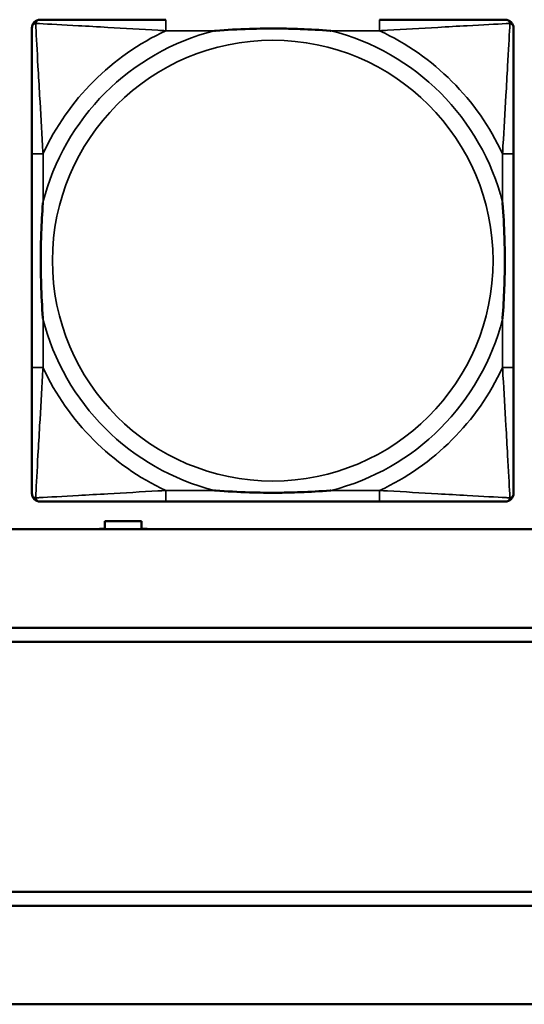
# Model space of a CAD drawing. Header units: inches. Extents: x -32 to 29.2, y -14.4 to 22.6.
# Tile 79 of 256: x -12.158 to -11.441, y -9.203 to -7.804. Entities that reach past the tile are written whole.
import ezdxf

# ---------------------------------------------------------------- set-up
doc = ezdxf.new("R2010")
doc.units = ezdxf.units.IN
doc.header["$MEASUREMENT"] = 0
doc.layers.add('Visible (ANSI)', color=7, linetype='Continuous', lineweight=50)
doc.layers.add('Visible Narrow (ANSI)', color=7, linetype='Continuous', lineweight=35)

msp = doc.modelspace()

# ---------------------------------------------------------------- linework, layer by layer
at = {"layer": 'Visible (ANSI)'}
for p, q in [((-12.141, -7.9942), (-12.141, -8.2982)), ((-11.456, -8.2982), (-11.456, -7.9942)), ((-11.9504, -8.4887), (-11.6465, -8.4887)), ((-12.0371, -8.5276), (-12.0371, -8.5166)), ((-12.0371, -8.5166), (-11.9851, -8.5166)), ((-11.9851, -8.5166), (-11.9851, -8.5276)), ((-5.0254, -8.528), (-27.8004, -8.528)), ((-12.0451, -8.528), (-12.0451, -8.5276)), ((-12.0451, -8.5276), (-12.0371, -8.5276)), ((-11.9851, -8.5276), (-11.9771, -8.5276)), ((-11.9771, -8.5276), (-11.9771, -8.528)), ((-16.0129, -8.668), (-5.0254, -8.668)), ((-5.0254, -8.688), (-16.0129, -8.688)), ((-16.0129, -9.0434), (-5.0254, -9.0434)), ((-5.0254, -9.0634), (-16.0129, -9.0634)), ((-27.8004, -9.2034), (-5.0254, -9.2034))]:
    msp.add_line(p, q, dxfattribs=at)
for centre, start, end in [((-12.1292, -7.8155), 90, 180), ((-11.4678, -7.8155), 0, 90), ((-12.1292, -8.4769), 180, 270), ((-11.4678, -8.4769), 270, 360)]:
    msp.add_arc(centre, 0.0118, start, end, dxfattribs=at)
for points, knots in [([(-11.9504, -7.8037), (-11.954, -7.8037), (-11.9576, -7.8037), (-11.9612, -7.8037), (-11.9944, -7.8037), (-12.0281, -7.8037), (-12.059, -7.8037), (-12.0859, -7.8037), (-12.1115, -7.8037), (-12.1249, -7.8037), (-12.1265, -7.8037), (-12.1279, -7.8037), (-12.1292, -7.8037)], [0, 0, 0, 0, 0.0272471, 0.0272471, 0.0272471, 0.2790553, 0.2790553, 0.2790553, 0.4988354, 0.4988354, 0.4988354, 0.5252205, 0.5252205, 0.5252205, 0.5252205]), ([(-11.4678, -7.8037), (-11.4827, -7.8037), (-11.5243, -7.8037), (-11.5649, -7.8037), (-11.5914, -7.8037), (-11.6193, -7.8037), (-11.6465, -7.8037)], [-0.5252205, -0.5252205, -0.5252205, -0.5252205, -0.20743, -0.20743, -0.20743, 0, 0, 0, 0]), ([(-12.141, -7.8155), (-12.141, -7.8304), (-12.141, -7.872), (-12.141, -7.9126), (-12.141, -7.9391), (-12.141, -7.967), (-12.141, -7.9942)], [-0.5252205, -0.5252205, -0.5252205, -0.5252205, -0.20743, -0.20743, -0.20743, 0, 0, 0, 0]), ([(-11.8812, -7.8194), (-11.8808, -7.8194), (-11.8803, -7.8194), (-11.8638, -7.8181), (-11.8478, -7.8173), (-11.8248, -7.8165), (-11.8181, -7.8164), (-11.809, -7.8163), (-11.8065, -7.8163), (-11.8024, -7.8163), (-11.8008, -7.8162), (-11.7977, -7.8162), (-11.7961, -7.8162), (-11.7926, -7.8163), (-11.7905, -7.8163), (-11.7843, -7.8163), (-11.7802, -7.8164), (-11.7705, -7.8166), (-11.7649, -7.8168), (-11.7451, -7.8175), (-11.7311, -7.8183), (-11.7166, -7.8194), (-11.7162, -7.8194), (-11.7157, -7.8194)], [-0.416114, -0.416114, -0.416114, -0.416114, -0.4127691, -0.4127691, -0.2896446, -0.2896446, -0.2388934, -0.2388934, -0.2201881, -0.2201881, -0.2080204, -0.2080204, -0.196499, -0.196499, -0.1809939, -0.1809939, -0.149741, -0.149741, -0.1073162, -0.1073162, 0, 0, 0.0033356, 0.0033356, 0.0033356, 0.0033356]), ([(-11.456, -7.9942), (-11.456, -7.9907), (-11.456, -7.9871), (-11.456, -7.9835), (-11.456, -7.9503), (-11.456, -7.9166), (-11.456, -7.8857), (-11.456, -7.8588), (-11.456, -7.8332), (-11.456, -7.8198), (-11.456, -7.8182), (-11.456, -7.8167), (-11.456, -7.8155)], [0, 0, 0, 0, 0.0272471, 0.0272471, 0.0272471, 0.2790553, 0.2790553, 0.2790553, 0.4988354, 0.4988354, 0.4988354, 0.5252205, 0.5252205, 0.5252205, 0.5252205]), ([(-12.1252, -8.2289), (-12.1253, -8.2285), (-12.1253, -8.2281), (-12.1266, -8.2116), (-12.1274, -8.1955), (-12.1281, -8.1725), (-12.1283, -8.1658), (-12.1284, -8.1567), (-12.1284, -8.1542), (-12.1284, -8.1501), (-12.1284, -8.1485), (-12.1284, -8.1454), (-12.1284, -8.1439), (-12.1284, -8.1403), (-12.1284, -8.1382), (-12.1283, -8.1321), (-12.1283, -8.1279), (-12.1281, -8.1182), (-12.1279, -8.1126), (-12.1272, -8.0928), (-12.1264, -8.0788), (-12.1253, -8.0643), (-12.1253, -8.0639), (-12.1252, -8.0634)], [-0.416114, -0.416114, -0.416114, -0.416114, -0.4127691, -0.4127691, -0.2896446, -0.2896446, -0.2388934, -0.2388934, -0.2201881, -0.2201881, -0.2080204, -0.2080204, -0.196499, -0.196499, -0.1809939, -0.1809939, -0.149741, -0.149741, -0.1073162, -0.1073162, 0, 0, 0.0033356, 0.0033356, 0.0033356, 0.0033356]), ([(-11.4717, -8.0634), (-11.4717, -8.0639), (-11.4716, -8.0643), (-11.4704, -8.0808), (-11.4695, -8.0969), (-11.4688, -8.1198), (-11.4687, -8.1265), (-11.4686, -8.1357), (-11.4686, -8.1382), (-11.4685, -8.1423), (-11.4685, -8.1439), (-11.4685, -8.147), (-11.4685, -8.1485), (-11.4685, -8.1521), (-11.4686, -8.1541), (-11.4686, -8.1603), (-11.4687, -8.1644), (-11.4689, -8.1742), (-11.469, -8.1798), (-11.4698, -8.1995), (-11.4705, -8.2136), (-11.4716, -8.2281), (-11.4717, -8.2285), (-11.4717, -8.2289)], [-0.416114, -0.416114, -0.416114, -0.416114, -0.4127691, -0.4127691, -0.2896446, -0.2896446, -0.2388934, -0.2388934, -0.2201881, -0.2201881, -0.2080204, -0.2080204, -0.196499, -0.196499, -0.1809939, -0.1809939, -0.149741, -0.149741, -0.1073162, -0.1073162, 0, 0, 0.0033356, 0.0033356, 0.0033356, 0.0033356]), ([(-12.141, -8.2982), (-12.141, -8.3254), (-12.141, -8.3532), (-12.141, -8.3798), (-12.141, -8.4204), (-12.141, -8.462), (-12.141, -8.4769)], [3.9382945, 3.9382945, 3.9382945, 3.9382945, 4.1457245, 4.1457245, 4.1457245, 4.463515, 4.463515, 4.463515, 4.463515]), ([(-11.456, -8.4769), (-11.456, -8.462), (-11.456, -8.4204), (-11.456, -8.3798), (-11.456, -8.3532), (-11.456, -8.3254), (-11.456, -8.2982)], [-0.5252205, -0.5252205, -0.5252205, -0.5252205, -0.20743, -0.20743, -0.20743, 0, 0, 0, 0]), ([(-11.7157, -8.473), (-11.7162, -8.473), (-11.7166, -8.473), (-11.7311, -8.4741), (-11.7451, -8.4749), (-11.7649, -8.4756), (-11.7705, -8.4758), (-11.7802, -8.476), (-11.7843, -8.4761), (-11.7905, -8.4761), (-11.7926, -8.4761), (-11.7961, -8.4761), (-11.7977, -8.4761), (-11.8008, -8.4761), (-11.8024, -8.4761), (-11.8065, -8.4761), (-11.809, -8.4761), (-11.8181, -8.476), (-11.8248, -8.4758), (-11.8478, -8.4751), (-11.8638, -8.4743), (-11.8803, -8.473), (-11.8808, -8.473), (-11.8812, -8.473)], [-0.4149464, -0.4149464, -0.4149464, -0.4149464, -0.41162, -0.41162, -0.3046026, -0.3046026, -0.2622958, -0.2622958, -0.23113, -0.23113, -0.215668, -0.215668, -0.2041787, -0.2041787, -0.1920448, -0.1920448, -0.1733916, -0.1733916, -0.1227817, -0.1227817, 0, 0, 0.0033356, 0.0033356, 0.0033356, 0.0033356]), ([(-12.1292, -8.4887), (-12.1143, -8.4887), (-12.0727, -8.4887), (-12.032, -8.4887), (-12.0055, -8.4887), (-11.9777, -8.4887), (-11.9504, -8.4887)], [-0.5252205, -0.5252205, -0.5252205, -0.5252205, -0.20743, -0.20743, -0.20743, 0, 0, 0, 0]), ([(-11.6465, -8.4887), (-11.6193, -8.4887), (-11.5914, -8.4887), (-11.5649, -8.4887), (-11.5243, -8.4887), (-11.4827, -8.4887), (-11.4678, -8.4887)], [3.9382945, 3.9382945, 3.9382945, 3.9382945, 4.1457245, 4.1457245, 4.1457245, 4.463515, 4.463515, 4.463515, 4.463515])]:
    msp.add_open_spline(points, degree=3, knots=knots, dxfattribs=at)
at = {"layer": 'Visible Narrow (ANSI)'}
for p, q in [((-11.9504, -7.8037), (-11.9504, -7.8194)), ((-11.6465, -7.8037), (-11.6465, -7.8194)), ((-11.9504, -7.8194), (-11.8812, -7.8194)), ((-11.7157, -7.8194), (-11.6465, -7.8194)), ((-12.1252, -7.9942), (-12.141, -7.9942)), ((-12.1252, -8.0634), (-12.1252, -7.9942)), ((-11.456, -7.9942), (-11.4717, -7.9942)), ((-11.4717, -7.9942), (-11.4717, -8.0634)), ((-12.1252, -8.2982), (-12.1252, -8.2289)), ((-11.4717, -8.2289), (-11.4717, -8.2982)), ((-12.1252, -8.2982), (-12.141, -8.2982)), ((-11.456, -8.2982), (-11.4717, -8.2982)), ((-11.9504, -8.473), (-11.9504, -8.4887)), ((-11.8812, -8.473), (-11.9504, -8.473)), ((-11.6465, -8.473), (-11.7157, -8.473)), ((-11.6465, -8.473), (-11.6465, -8.4887))]:
    msp.add_line(p, q, dxfattribs=at)
msp.add_circle((-11.7985, -8.1462), 0.3133, dxfattribs=at)
for radius, start, end in [(0.3371, 104.2103, 165.7897), (0.3604, 114.9407, 155.0593), (0.3371, 14.2103, 75.7897), (0.3604, 24.9407, 65.0593), (0.3371, 194.2103, 255.7897), (0.3371, 284.2103, 345.7897), (0.3604, 204.9407, 245.0593), (0.3604, 294.9407, 335.0593)]:
    msp.add_arc((-11.7985, -8.1462), radius, start, end, dxfattribs=at)
for points, knots in [([(-12.141, -7.8155), (-12.141, -7.8149), (-12.1409, -7.8143), (-12.1407, -7.8133), (-12.1405, -7.8129), (-12.1402, -7.8122), (-12.14, -7.812), (-12.1398, -7.8116), (-12.1397, -7.8115), (-12.1393, -7.8111), (-12.1391, -7.8108), (-12.1384, -7.8102), (-12.1379, -7.8099), (-12.1368, -7.8093), (-12.1363, -7.8091), (-12.1357, -7.809)], [-0.02627331, -0.02627331, -0.02627331, -0.02627331, -0.02158775, -0.02158775, -0.01736415, -0.01736415, -0.0147244, -0.0147244, -0.01307456, -0.01307456, -0.00977487, -0.00977487, -0.00449537, -0.00449537, 0.00012419, 0.00012419, 0.00012419, 0.00012419]), ([(-12.1357, -7.809), (-12.1355, -7.8084), (-12.1353, -7.8078), (-12.1348, -7.8068), (-12.1344, -7.8063), (-12.1338, -7.8056), (-12.1336, -7.8053), (-12.1332, -7.805), (-12.133, -7.8049), (-12.1327, -7.8046), (-12.1324, -7.8045), (-12.1318, -7.8042), (-12.1313, -7.804), (-12.1303, -7.8037), (-12.1298, -7.8037), (-12.1292, -7.8037)], [-0.00012419, -0.00012419, -0.00012419, -0.00012419, 0.00449537, 0.00449537, 0.00977487, 0.00977487, 0.01307456, 0.01307456, 0.0147244, 0.0147244, 0.01736415, 0.01736415, 0.02158775, 0.02158775, 0.02627331, 0.02627331, 0.02627331, 0.02627331]), ([(-12.1252, -7.9942), (-12.1254, -7.9905), (-12.1257, -7.9867), (-12.1272, -7.9594), (-12.1286, -7.9352), (-12.1308, -7.8973), (-12.1316, -7.8833), (-12.1336, -7.848), (-12.1347, -7.8279), (-12.1355, -7.8125), (-12.1356, -7.8107), (-12.1357, -7.809)], [0, 0, 0, 0, 0.0278591, 0.0278591, 0.201273, 0.201273, 0.3066357, 0.3066357, 0.475216, 0.475216, 0.5007189, 0.5007189, 0.5007189, 0.5007189]), ([(-12.1357, -7.809), (-12.134, -7.809), (-12.1322, -7.8091), (-12.1167, -7.81), (-12.0966, -7.811), (-12.0614, -7.813), (-12.0473, -7.8138), (-12.0095, -7.8161), (-11.9853, -7.8175), (-11.958, -7.819), (-11.9542, -7.8192), (-11.9504, -7.8194)], [-0.5007189, -0.5007189, -0.5007189, -0.5007189, -0.475216, -0.475216, -0.3066357, -0.3066357, -0.201273, -0.201273, -0.0278591, -0.0278591, 0, 0, 0, 0]), ([(-11.6465, -7.8194), (-11.6428, -7.8192), (-11.639, -7.819), (-11.6116, -7.8175), (-11.5875, -7.8161), (-11.5496, -7.8138), (-11.5356, -7.813), (-11.5003, -7.811), (-11.4802, -7.81), (-11.4648, -7.8091), (-11.4629, -7.809), (-11.4612, -7.809)], [0, 0, 0, 0, 0.0278591, 0.0278591, 0.201273, 0.201273, 0.3066357, 0.3066357, 0.475216, 0.475216, 0.5007189, 0.5007189, 0.5007189, 0.5007189]), ([(-11.4612, -7.809), (-11.4613, -7.8107), (-11.4614, -7.8125), (-11.4622, -7.8279), (-11.4633, -7.848), (-11.4653, -7.8833), (-11.4661, -7.8973), (-11.4683, -7.9352), (-11.4698, -7.9594), (-11.4713, -7.9867), (-11.4715, -7.9905), (-11.4717, -7.9942)], [-0.5007189, -0.5007189, -0.5007189, -0.5007189, -0.475216, -0.475216, -0.3066357, -0.3066357, -0.201273, -0.201273, -0.0278591, -0.0278591, 0, 0, 0, 0]), ([(-11.4678, -7.8037), (-11.4672, -7.8037), (-11.4666, -7.8037), (-11.4656, -7.804), (-11.4652, -7.8042), (-11.4645, -7.8045), (-11.4643, -7.8046), (-11.4639, -7.8049), (-11.4638, -7.805), (-11.4634, -7.8053), (-11.4631, -7.8056), (-11.4625, -7.8063), (-11.4622, -7.8068), (-11.4616, -7.8078), (-11.4614, -7.8084), (-11.4612, -7.809)], [-0.02627331, -0.02627331, -0.02627331, -0.02627331, -0.02158775, -0.02158775, -0.01736415, -0.01736415, -0.0147244, -0.0147244, -0.01307456, -0.01307456, -0.00977487, -0.00977487, -0.00449537, -0.00449537, 0.00012419, 0.00012419, 0.00012419, 0.00012419]), ([(-11.4612, -7.809), (-11.4607, -7.8091), (-11.4601, -7.8093), (-11.4591, -7.8099), (-11.4586, -7.8102), (-11.4579, -7.8108), (-11.4576, -7.8111), (-11.4573, -7.8115), (-11.4572, -7.8116), (-11.4569, -7.812), (-11.4568, -7.8122), (-11.4564, -7.8129), (-11.4563, -7.8133), (-11.456, -7.8143), (-11.456, -7.8149), (-11.456, -7.8155)], [-0.00012419, -0.00012419, -0.00012419, -0.00012419, 0.00449537, 0.00449537, 0.00977487, 0.00977487, 0.01307456, 0.01307456, 0.0147244, 0.0147244, 0.01736415, 0.01736415, 0.02158775, 0.02158775, 0.02627331, 0.02627331, 0.02627331, 0.02627331]), ([(-12.1357, -8.4834), (-12.1356, -8.4817), (-12.1355, -8.4799), (-12.1347, -8.4645), (-12.1336, -8.4443), (-12.1316, -8.4091), (-12.1308, -8.3951), (-12.1286, -8.3572), (-12.1272, -8.333), (-12.1257, -8.3057), (-12.1254, -8.3019), (-12.1252, -8.2982)], [-4.4390134, -4.4390134, -4.4390134, -4.4390134, -4.4135105, -4.4135105, -4.2449302, -4.2449302, -4.1395675, -4.1395675, -3.9661536, -3.9661536, -3.9382945, -3.9382945, -3.9382945, -3.9382945]), ([(-11.4717, -8.2982), (-11.4715, -8.3019), (-11.4713, -8.3057), (-11.4698, -8.333), (-11.4683, -8.3572), (-11.4661, -8.3951), (-11.4653, -8.4091), (-11.4633, -8.4443), (-11.4622, -8.4645), (-11.4614, -8.4799), (-11.4613, -8.4817), (-11.4612, -8.4834)], [0, 0, 0, 0, 0.0278591, 0.0278591, 0.201273, 0.201273, 0.3066357, 0.3066357, 0.475216, 0.475216, 0.5007189, 0.5007189, 0.5007189, 0.5007189]), ([(-12.1357, -8.4834), (-12.1363, -8.4832), (-12.1368, -8.483), (-12.1379, -8.4825), (-12.1384, -8.4822), (-12.1391, -8.4816), (-12.1393, -8.4813), (-12.1397, -8.4809), (-12.1398, -8.4808), (-12.14, -8.4804), (-12.1402, -8.4801), (-12.1405, -8.4795), (-12.1407, -8.4791), (-12.1409, -8.4781), (-12.141, -8.4775), (-12.141, -8.4769)], [-0.00012419, -0.00012419, -0.00012419, -0.00012419, 0.00449537, 0.00449537, 0.00977487, 0.00977487, 0.01307456, 0.01307456, 0.0147244, 0.0147244, 0.01736415, 0.01736415, 0.02158775, 0.02158775, 0.02627331, 0.02627331, 0.02627331, 0.02627331]), ([(-11.9504, -8.473), (-11.9542, -8.4732), (-11.958, -8.4734), (-11.9853, -8.4749), (-12.0095, -8.4763), (-12.0473, -8.4785), (-12.0614, -8.4793), (-12.0966, -8.4813), (-12.1167, -8.4824), (-12.1322, -8.4832), (-12.134, -8.4833), (-12.1357, -8.4834)], [0, 0, 0, 0, 0.0278591, 0.0278591, 0.201273, 0.201273, 0.3066357, 0.3066357, 0.475216, 0.475216, 0.5007189, 0.5007189, 0.5007189, 0.5007189]), ([(-11.4612, -8.4834), (-11.4629, -8.4833), (-11.4648, -8.4832), (-11.4802, -8.4824), (-11.5003, -8.4813), (-11.5356, -8.4793), (-11.5496, -8.4785), (-11.5875, -8.4763), (-11.6116, -8.4749), (-11.639, -8.4734), (-11.6428, -8.4732), (-11.6465, -8.473)], [-4.4390134, -4.4390134, -4.4390134, -4.4390134, -4.4135105, -4.4135105, -4.2449302, -4.2449302, -4.1395675, -4.1395675, -3.9661536, -3.9661536, -3.9382945, -3.9382945, -3.9382945, -3.9382945]), ([(-11.456, -8.4769), (-11.456, -8.4775), (-11.456, -8.4781), (-11.4563, -8.4791), (-11.4564, -8.4795), (-11.4568, -8.4801), (-11.4569, -8.4804), (-11.4572, -8.4808), (-11.4573, -8.4809), (-11.4576, -8.4813), (-11.4579, -8.4816), (-11.4586, -8.4822), (-11.4591, -8.4825), (-11.4601, -8.483), (-11.4607, -8.4832), (-11.4612, -8.4834)], [-0.02627331, -0.02627331, -0.02627331, -0.02627331, -0.02158775, -0.02158775, -0.01736415, -0.01736415, -0.0147244, -0.0147244, -0.01307456, -0.01307456, -0.00977487, -0.00977487, -0.00449537, -0.00449537, 0.00012419, 0.00012419, 0.00012419, 0.00012419]), ([(-12.1292, -8.4887), (-12.1298, -8.4887), (-12.1303, -8.4886), (-12.1313, -8.4884), (-12.1318, -8.4882), (-12.1324, -8.4879), (-12.1327, -8.4878), (-12.133, -8.4875), (-12.1332, -8.4874), (-12.1336, -8.487), (-12.1338, -8.4868), (-12.1344, -8.4861), (-12.1348, -8.4856), (-12.1353, -8.4845), (-12.1355, -8.484), (-12.1357, -8.4834)], [-0.02627331, -0.02627331, -0.02627331, -0.02627331, -0.02158775, -0.02158775, -0.01736415, -0.01736415, -0.0147244, -0.0147244, -0.01307456, -0.01307456, -0.00977487, -0.00977487, -0.00449537, -0.00449537, 0.00012419, 0.00012419, 0.00012419, 0.00012419]), ([(-11.4612, -8.4834), (-11.4614, -8.484), (-11.4616, -8.4845), (-11.4622, -8.4856), (-11.4625, -8.4861), (-11.4631, -8.4868), (-11.4634, -8.487), (-11.4638, -8.4874), (-11.4639, -8.4875), (-11.4643, -8.4878), (-11.4645, -8.4879), (-11.4652, -8.4882), (-11.4656, -8.4884), (-11.4666, -8.4886), (-11.4672, -8.4887), (-11.4678, -8.4887)], [-0.00012419, -0.00012419, -0.00012419, -0.00012419, 0.00449537, 0.00449537, 0.00977487, 0.00977487, 0.01307456, 0.01307456, 0.0147244, 0.0147244, 0.01736415, 0.01736415, 0.02158775, 0.02158775, 0.02627331, 0.02627331, 0.02627331, 0.02627331])]:
    msp.add_open_spline(points, degree=3, knots=knots, dxfattribs=at)

doc.saveas('drawing.dxf')
